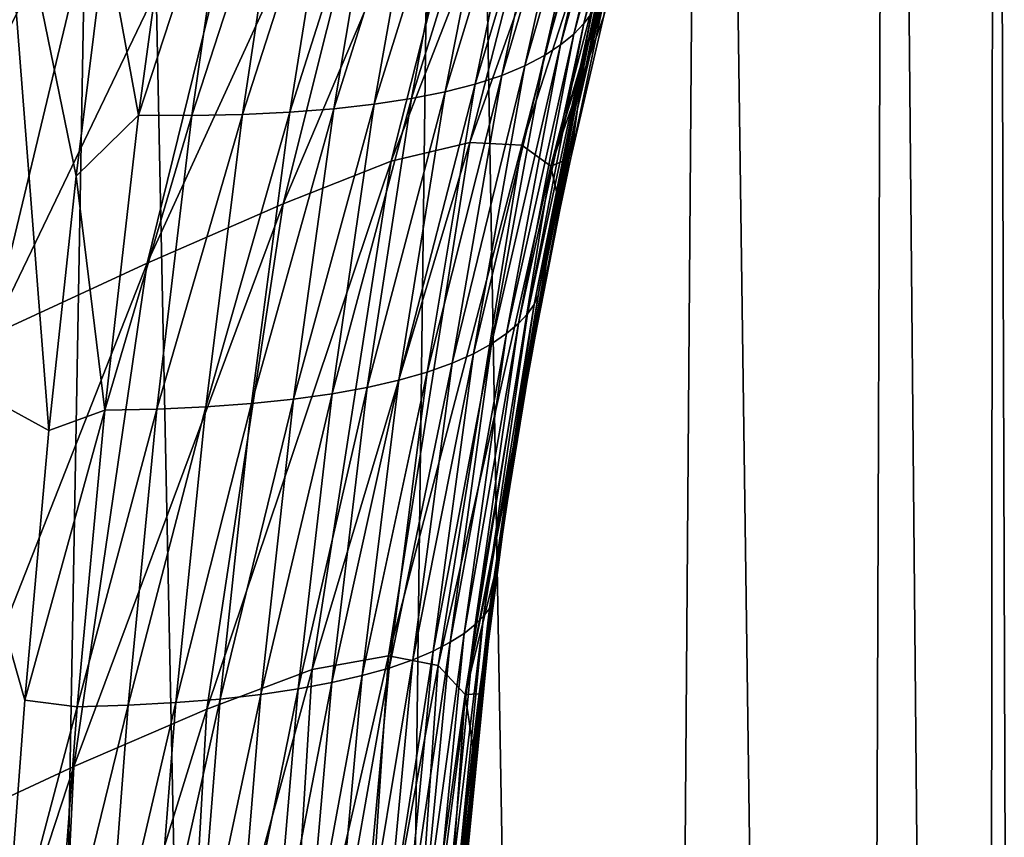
# Model space of a CAD drawing. Header units: millimetres. Extents: x -105 to 105, y -92 to 30.
# Tile 127 of 247: x 8.57 to 10.21, y -32.08 to -30.72. Entities that reach past the tile are written whole.
import ezdxf

# ---------------------------------------------------------------- set-up
doc = ezdxf.new("R2010")
doc.units = ezdxf.units.MM
doc.header["$LTSCALE"] = 59.53398
for name, color, linetype in [('14', 7, 'CONTINUOUS'), ('15', 7, 'CONTINUOUS'), ('160', 7, 'CONTINUOUS'), ('161', 7, 'CONTINUOUS'), ('23', 7, 'CONTINUOUS'), ('9', 7, 'CONTINUOUS')]:
    doc.layers.add(name, color=color, linetype=linetype)

msp = doc.modelspace()

# ---------------------------------------------------------------- linework, layer by layer
at = {"layer": '14', "color": 7, "linetype": 'CONTINUOUS'}
for points in [[(9.5218, -30.7051, 67.1255), (9.6368, -30.244, 67.1261), (9.509, -30.7224, 67.2294), (9.5218, -30.7051, 67.1255)], [(9.509, -30.7224, 67.2294), (9.6368, -30.244, 67.1261), (9.622, -30.2616, 67.2317), (9.509, -30.7224, 67.2294)], [(9.509, -30.7224, 67.2294), (9.622, -30.2616, 67.2317), (9.492, -30.7399, 67.3314), (9.509, -30.7224, 67.2294)], [(9.492, -30.7399, 67.3314), (9.622, -30.2616, 67.2317), (9.6027, -30.2791, 67.3354), (9.492, -30.7399, 67.3314)], [(9.492, -30.7399, 67.3314), (9.6027, -30.2791, 67.3354), (9.4702, -30.7576, 67.4316), (9.492, -30.7399, 67.3314)], [(9.4702, -30.7576, 67.4316), (9.6027, -30.2791, 67.3354), (9.5785, -30.2967, 67.4373), (9.4702, -30.7576, 67.4316)], [(9.4702, -30.7576, 67.4316), (9.5785, -30.2967, 67.4373), (9.4433, -30.7754, 67.53), (9.4702, -30.7576, 67.4316)], [(9.4433, -30.7754, 67.53), (9.5785, -30.2967, 67.4373), (9.5489, -30.3141, 67.5373), (9.4433, -30.7754, 67.53)], [(9.4433, -30.7754, 67.53), (9.5489, -30.3141, 67.5373), (9.4109, -30.7925, 67.6262), (9.4433, -30.7754, 67.53)], [(9.4109, -30.7925, 67.6262), (9.5489, -30.3141, 67.5373), (9.5135, -30.3304, 67.6351), (9.4109, -30.7925, 67.6262)], [(9.3726, -30.8085, 67.72), (9.4719, -30.3452, 67.7304), (9.3284, -30.823, 67.8113), (9.3726, -30.8085, 67.72)], [(9.3284, -30.823, 67.8113), (9.4719, -30.3452, 67.7304), (9.424, -30.3582, 67.8228), (9.3284, -30.823, 67.8113)], [(9.4109, -30.7925, 67.6262), (9.5135, -30.3304, 67.6351), (9.3726, -30.8085, 67.72), (9.4109, -30.7925, 67.6262)], [(9.3726, -30.8085, 67.72), (9.5135, -30.3304, 67.6351), (9.4719, -30.3452, 67.7304), (9.3726, -30.8085, 67.72)], [(9.3284, -30.823, 67.8113), (9.424, -30.3582, 67.8228), (9.2782, -30.8359, 67.8997), (9.3284, -30.823, 67.8113)], [(9.2782, -30.8359, 67.8997), (9.424, -30.3582, 67.8228), (9.37, -30.369, 67.9122), (9.2782, -30.8359, 67.8997)], [(9.2221, -30.8471, 67.9853), (9.31, -30.3777, 67.9984), (9.1604, -30.8565, 68.0679), (9.2221, -30.8471, 67.9853)], [(9.1604, -30.8565, 68.0679), (9.31, -30.3777, 67.9984), (9.2443, -30.3845, 68.0813), (9.1604, -30.8565, 68.0679)], [(9.2782, -30.8359, 67.8997), (9.37, -30.369, 67.9122), (9.2221, -30.8471, 67.9853), (9.2782, -30.8359, 67.8997)], [(9.2221, -30.8471, 67.9853), (9.37, -30.369, 67.9122), (9.31, -30.3777, 67.9984), (9.2221, -30.8471, 67.9853)], [(8.7141, -30.5781, 68.4957), (8.7683, -30.8748, 68.4281), (8.8352, -30.3866, 68.4415), (8.7141, -30.5781, 68.4957)], [(8.7683, -30.8748, 68.4281), (8.9269, -30.3904, 68.377), (8.8352, -30.3866, 68.4415), (8.7683, -30.8748, 68.4281)], [(8.8573, -30.8751, 68.3635), (8.9269, -30.3904, 68.377), (8.7683, -30.8748, 68.4281), (8.8573, -30.8751, 68.3635)], [(8.8573, -30.8751, 68.3635), (9.0141, -30.3922, 68.3087), (8.9269, -30.3904, 68.377), (8.8573, -30.8751, 68.3635)], [(8.9413, -30.8735, 68.2952), (9.0141, -30.3922, 68.3087), (8.8573, -30.8751, 68.3635), (8.9413, -30.8735, 68.2952)], [(9.02, -30.8698, 68.2231), (9.0963, -30.3918, 68.2367), (8.9413, -30.8735, 68.2952), (9.02, -30.8698, 68.2231)], [(8.9413, -30.8735, 68.2952), (9.0963, -30.3918, 68.2367), (9.0141, -30.3922, 68.3087), (8.9413, -30.8735, 68.2952)], [(9.0931, -30.8641, 68.1473), (9.1731, -30.3892, 68.1609), (9.02, -30.8698, 68.2231), (9.0931, -30.8641, 68.1473)], [(9.02, -30.8698, 68.2231), (9.1731, -30.3892, 68.1609), (9.0963, -30.3918, 68.2367), (9.02, -30.8698, 68.2231)], [(9.1604, -30.8565, 68.0679), (9.2443, -30.3845, 68.0813), (9.0931, -30.8641, 68.1473), (9.1604, -30.8565, 68.0679)], [(9.0931, -30.8641, 68.1473), (9.2443, -30.3845, 68.0813), (9.1731, -30.3892, 68.1609), (9.0931, -30.8641, 68.1473)], [(8.7141, -30.5781, 68.4957), (8.6646, -30.9762, 68.4846), (8.7683, -30.8748, 68.4281), (8.7141, -30.5781, 68.4957)], [(9.513, -30.7646, 66.9111), (9.5501, -30.6017, 66.9117), (9.5298, -30.688, 67.0196), (9.513, -30.7646, 66.9111)], [(9.4326, -31.1739, 67.0132), (9.5298, -30.688, 67.0196), (9.4262, -31.1893, 67.1183), (9.4326, -31.1739, 67.0132)], [(9.4262, -31.1893, 67.1183), (9.5298, -30.688, 67.0196), (9.5218, -30.7051, 67.1255), (9.4262, -31.1893, 67.1183)], [(9.4326, -31.1739, 67.0132), (9.513, -30.7646, 66.9111), (9.5298, -30.688, 67.0196), (9.4326, -31.1739, 67.0132)], [(9.4262, -31.1893, 67.1183), (9.5218, -30.7051, 67.1255), (9.4151, -31.205, 67.2213), (9.4262, -31.1893, 67.1183)], [(9.4151, -31.205, 67.2213), (9.5218, -30.7051, 67.1255), (9.509, -30.7224, 67.2294), (9.4151, -31.205, 67.2213)], [(9.4151, -31.205, 67.2213), (9.509, -30.7224, 67.2294), (9.3999, -31.2212, 67.3224), (9.4151, -31.205, 67.2213)], [(9.3999, -31.2212, 67.3224), (9.509, -30.7224, 67.2294), (9.492, -30.7399, 67.3314), (9.3999, -31.2212, 67.3224)], [(9.3999, -31.2212, 67.3224), (9.492, -30.7399, 67.3314), (9.3801, -31.2379, 67.4217), (9.3999, -31.2212, 67.3224)], [(9.3801, -31.2379, 67.4217), (9.492, -30.7399, 67.3314), (9.4702, -30.7576, 67.4316), (9.3801, -31.2379, 67.4217)], [(9.3801, -31.2379, 67.4217), (9.4702, -30.7576, 67.4316), (9.3554, -31.2548, 67.519), (9.3801, -31.2379, 67.4217)], [(9.3554, -31.2548, 67.519), (9.4702, -30.7576, 67.4316), (9.4433, -30.7754, 67.53), (9.3554, -31.2548, 67.519)], [(9.4791, -30.9267, 66.9099), (9.513, -30.7646, 66.9111), (9.4326, -31.1739, 67.0132), (9.4791, -30.9267, 66.9099)], [(9.3554, -31.2548, 67.519), (9.4433, -30.7754, 67.53), (9.3254, -31.2713, 67.6142), (9.3554, -31.2548, 67.519)], [(9.3254, -31.2713, 67.6142), (9.4433, -30.7754, 67.53), (9.4109, -30.7925, 67.6262), (9.3254, -31.2713, 67.6142)], [(9.3254, -31.2713, 67.6142), (9.4109, -30.7925, 67.6262), (9.2898, -31.2871, 67.7072), (9.3254, -31.2713, 67.6142)], [(9.2898, -31.2871, 67.7072), (9.4109, -30.7925, 67.6262), (9.3726, -30.8085, 67.72), (9.2898, -31.2871, 67.7072)], [(9.2898, -31.2871, 67.7072), (9.3726, -30.8085, 67.72), (9.2486, -31.3019, 67.7978), (9.2898, -31.2871, 67.7072)], [(9.2486, -31.3019, 67.7978), (9.3726, -30.8085, 67.72), (9.3284, -30.823, 67.8113), (9.2486, -31.3019, 67.7978)], [(9.2015, -31.3153, 67.8857), (9.2782, -30.8359, 67.8997), (9.1487, -31.3274, 67.971), (9.2015, -31.3153, 67.8857)], [(9.1487, -31.3274, 67.971), (9.2782, -30.8359, 67.8997), (9.2221, -30.8471, 67.9853), (9.1487, -31.3274, 67.971)], [(9.2486, -31.3019, 67.7978), (9.3284, -30.823, 67.8113), (9.2015, -31.3153, 67.8857), (9.2486, -31.3019, 67.7978)], [(9.2015, -31.3153, 67.8857), (9.3284, -30.823, 67.8113), (9.2782, -30.8359, 67.8997), (9.2015, -31.3153, 67.8857)], [(9.1487, -31.3274, 67.971), (9.2221, -30.8471, 67.9853), (9.0903, -31.338, 68.0534), (9.1487, -31.3274, 67.971)], [(9.0903, -31.338, 68.0534), (9.2221, -30.8471, 67.9853), (9.1604, -30.8565, 68.0679), (9.0903, -31.338, 68.0534)], [(9.0261, -31.3471, 68.1327), (9.0931, -30.8641, 68.1473), (8.9562, -31.3544, 68.2087), (9.0261, -31.3471, 68.1327)], [(8.9562, -31.3544, 68.2087), (9.0931, -30.8641, 68.1473), (9.02, -30.8698, 68.2231), (8.9562, -31.3544, 68.2087)], [(9.0903, -31.338, 68.0534), (9.1604, -30.8565, 68.0679), (9.0261, -31.3471, 68.1327), (9.0903, -31.338, 68.0534)], [(9.0261, -31.3471, 68.1327), (9.1604, -30.8565, 68.0679), (9.0931, -30.8641, 68.1473), (9.0261, -31.3471, 68.1327)], [(8.6646, -30.9762, 68.4846), (8.7123, -31.3653, 68.4143), (8.7683, -30.8748, 68.4281), (8.6646, -30.9762, 68.4846)], [(8.7123, -31.3653, 68.4143), (8.8573, -30.8751, 68.3635), (8.7683, -30.8748, 68.4281), (8.7123, -31.3653, 68.4143)], [(8.7991, -31.3636, 68.3495), (8.8573, -30.8751, 68.3635), (8.7123, -31.3653, 68.4143), (8.7991, -31.3636, 68.3495)], [(8.8804, -31.3599, 68.2809), (8.9413, -30.8735, 68.2952), (8.7991, -31.3636, 68.3495), (8.8804, -31.3599, 68.2809)], [(8.7991, -31.3636, 68.3495), (8.9413, -30.8735, 68.2952), (8.8573, -30.8751, 68.3635), (8.7991, -31.3636, 68.3495)], [(8.9562, -31.3544, 68.2087), (9.02, -30.8698, 68.2231), (8.8804, -31.3599, 68.2809), (8.9562, -31.3544, 68.2087)], [(8.8804, -31.3599, 68.2809), (9.02, -30.8698, 68.2231), (8.9413, -30.8735, 68.2952), (8.8804, -31.3599, 68.2809)], [(9.4338, -31.168, 66.9062), (9.4791, -30.9267, 66.9099), (9.4326, -31.1739, 67.0132), (9.4338, -31.168, 66.9062)], [(8.6646, -30.9762, 68.4846), (8.6196, -31.3992, 68.4727), (8.7123, -31.3653, 68.4143), (8.6646, -30.9762, 68.4846)], [(9.3571, -31.6822, 66.9992), (9.4326, -31.1739, 67.0132), (9.3519, -31.6948, 67.1042), (9.3571, -31.6822, 66.9992)], [(9.3519, -31.6948, 67.1042), (9.4326, -31.1739, 67.0132), (9.4262, -31.1893, 67.1183), (9.3519, -31.6948, 67.1042)], [(9.395, -31.4058, 66.9004), (9.4338, -31.168, 66.9062), (9.3571, -31.6822, 66.9992), (9.395, -31.4058, 66.9004)], [(9.3571, -31.6822, 66.9992), (9.4338, -31.168, 66.9062), (9.4326, -31.1739, 67.0132), (9.3571, -31.6822, 66.9992)], [(9.3519, -31.6948, 67.1042), (9.4262, -31.1893, 67.1183), (9.3421, -31.708, 67.2072), (9.3519, -31.6948, 67.1042)], [(9.3421, -31.708, 67.2072), (9.4262, -31.1893, 67.1183), (9.4151, -31.205, 67.2213), (9.3421, -31.708, 67.2072)], [(9.3421, -31.708, 67.2072), (9.4151, -31.205, 67.2213), (9.3282, -31.7219, 67.3082), (9.3421, -31.708, 67.2072)], [(9.3282, -31.7219, 67.3082), (9.4151, -31.205, 67.2213), (9.3999, -31.2212, 67.3224), (9.3282, -31.7219, 67.3082)], [(9.3282, -31.7219, 67.3082), (9.3999, -31.2212, 67.3224), (9.3097, -31.7364, 67.4072), (9.3282, -31.7219, 67.3082)], [(9.3097, -31.7364, 67.4072), (9.3999, -31.2212, 67.3224), (9.3801, -31.2379, 67.4217), (9.3097, -31.7364, 67.4072)], [(9.3097, -31.7364, 67.4072), (9.3801, -31.2379, 67.4217), (9.2865, -31.7512, 67.5043), (9.3097, -31.7364, 67.4072)], [(9.2865, -31.7512, 67.5043), (9.3801, -31.2379, 67.4217), (9.3554, -31.2548, 67.519), (9.2865, -31.7512, 67.5043)], [(9.2865, -31.7512, 67.5043), (9.3554, -31.2548, 67.519), (9.2582, -31.7659, 67.5992), (9.2865, -31.7512, 67.5043)], [(9.2582, -31.7659, 67.5992), (9.3554, -31.2548, 67.519), (9.3254, -31.2713, 67.6142), (9.2582, -31.7659, 67.5992)], [(9.2582, -31.7659, 67.5992), (9.3254, -31.2713, 67.6142), (9.2245, -31.7803, 67.6919), (9.2582, -31.7659, 67.5992)], [(9.2245, -31.7803, 67.6919), (9.3254, -31.2713, 67.6142), (9.2898, -31.2871, 67.7072), (9.2245, -31.7803, 67.6919)], [(9.2245, -31.7803, 67.6919), (9.2898, -31.2871, 67.7072), (9.1853, -31.794, 67.7822), (9.2245, -31.7803, 67.6919)], [(9.1853, -31.794, 67.7822), (9.2898, -31.2871, 67.7072), (9.2486, -31.3019, 67.7978), (9.1853, -31.794, 67.7822)], [(9.1853, -31.794, 67.7822), (9.2486, -31.3019, 67.7978), (9.1405, -31.8067, 67.8701), (9.1853, -31.794, 67.7822)], [(9.1405, -31.8067, 67.8701), (9.2486, -31.3019, 67.7978), (9.2015, -31.3153, 67.8857), (9.1405, -31.8067, 67.8701)], [(9.09, -31.8183, 67.9553), (9.1487, -31.3274, 67.971), (9.0339, -31.8288, 68.0378), (9.09, -31.8183, 67.9553)], [(9.0339, -31.8288, 68.0378), (9.1487, -31.3274, 67.971), (9.0903, -31.338, 68.0534), (9.0339, -31.8288, 68.0378)], [(9.1405, -31.8067, 67.8701), (9.2015, -31.3153, 67.8857), (9.09, -31.8183, 67.9553), (9.1405, -31.8067, 67.8701)], [(9.09, -31.8183, 67.9553), (9.2015, -31.3153, 67.8857), (9.1487, -31.3274, 67.971), (9.09, -31.8183, 67.9553)], [(9.0339, -31.8288, 68.0378), (9.0903, -31.338, 68.0534), (8.9721, -31.8379, 68.1173), (9.0339, -31.8288, 68.0378)], [(8.9721, -31.8379, 68.1173), (9.0903, -31.338, 68.0534), (9.0261, -31.3471, 68.1327), (8.9721, -31.8379, 68.1173)], [(8.8308, -31.8516, 68.2661), (8.8804, -31.3599, 68.2809), (8.7514, -31.8559, 68.335), (8.8308, -31.8516, 68.2661)], [(8.7514, -31.8559, 68.335), (8.8804, -31.3599, 68.2809), (8.7991, -31.3636, 68.3495), (8.7514, -31.8559, 68.335)], [(8.9044, -31.8456, 68.1935), (8.9562, -31.3544, 68.2087), (8.8308, -31.8516, 68.2661), (8.9044, -31.8456, 68.1935)], [(8.8308, -31.8516, 68.2661), (8.9562, -31.3544, 68.2087), (8.8804, -31.3599, 68.2809), (8.8308, -31.8516, 68.2661)], [(8.9721, -31.8379, 68.1173), (9.0261, -31.3471, 68.1327), (8.9044, -31.8456, 68.1935), (8.9721, -31.8379, 68.1173)], [(8.9044, -31.8456, 68.1935), (9.0261, -31.3471, 68.1327), (8.9562, -31.3544, 68.2087), (8.9044, -31.8456, 68.1935)], [(8.6196, -31.3992, 68.4727), (8.5794, -31.8476, 68.4602), (8.7123, -31.3653, 68.4143), (8.6196, -31.3992, 68.4727)], [(8.5794, -31.8476, 68.4602), (8.6663, -31.8584, 68.4003), (8.7123, -31.3653, 68.4143), (8.5794, -31.8476, 68.4602)], [(8.7514, -31.8559, 68.335), (8.7991, -31.3636, 68.3495), (8.6663, -31.8584, 68.4003), (8.7514, -31.8559, 68.335)], [(8.6663, -31.8584, 68.4003), (8.7991, -31.3636, 68.3495), (8.7123, -31.3653, 68.4143), (8.6663, -31.8584, 68.4003)], [(9.3627, -31.6379, 66.8933), (9.395, -31.4058, 66.9004), (9.3571, -31.6822, 66.9992), (9.3627, -31.6379, 66.8933)], [(9.3362, -31.8637, 66.8849), (9.3627, -31.6379, 66.8933), (9.3571, -31.6822, 66.9992), (9.3362, -31.8637, 66.8849)], [(9.3049, -32.2097, 66.9766), (9.3571, -31.6822, 66.9992), (9.3002, -32.2187, 67.0824), (9.3049, -32.2097, 66.9766)], [(9.3002, -32.2187, 67.0824), (9.3571, -31.6822, 66.9992), (9.3519, -31.6948, 67.1042), (9.3002, -32.2187, 67.0824)], [(9.3049, -32.2097, 66.9766), (9.3362, -31.8637, 66.8849), (9.3571, -31.6822, 66.9992), (9.3049, -32.2097, 66.9766)], [(9.3002, -32.2187, 67.0824), (9.3519, -31.6948, 67.1042), (9.2911, -32.2286, 67.1862), (9.3002, -32.2187, 67.0824)], [(9.2911, -32.2286, 67.1862), (9.3519, -31.6948, 67.1042), (9.3421, -31.708, 67.2072), (9.2911, -32.2286, 67.1862)], [(9.2911, -32.2286, 67.1862), (9.3421, -31.708, 67.2072), (9.2777, -32.2392, 67.2879), (9.2911, -32.2286, 67.1862)], [(9.2777, -32.2392, 67.2879), (9.3421, -31.708, 67.2072), (9.3282, -31.7219, 67.3082), (9.2777, -32.2392, 67.2879)], [(9.2599, -32.2506, 67.3876), (9.3097, -31.7364, 67.4072), (9.2372, -32.2625, 67.4851), (9.2599, -32.2506, 67.3876)], [(9.2372, -32.2625, 67.4851), (9.3097, -31.7364, 67.4072), (9.2865, -31.7512, 67.5043), (9.2372, -32.2625, 67.4851)], [(9.2777, -32.2392, 67.2879), (9.3282, -31.7219, 67.3082), (9.2599, -32.2506, 67.3876), (9.2777, -32.2392, 67.2879)], [(9.2599, -32.2506, 67.3876), (9.3282, -31.7219, 67.3082), (9.3097, -31.7364, 67.4072), (9.2599, -32.2506, 67.3876)], [(9.2372, -32.2625, 67.4851), (9.2865, -31.7512, 67.5043), (9.2096, -32.2745, 67.5805), (9.2372, -32.2625, 67.4851)], [(9.2096, -32.2745, 67.5805), (9.2865, -31.7512, 67.5043), (9.2582, -31.7659, 67.5992), (9.2096, -32.2745, 67.5805)], [(9.2096, -32.2745, 67.5805), (9.2582, -31.7659, 67.5992), (9.1768, -32.2864, 67.6736), (9.2096, -32.2745, 67.5805)], [(9.1768, -32.2864, 67.6736), (9.2582, -31.7659, 67.5992), (9.2245, -31.7803, 67.6919), (9.1768, -32.2864, 67.6736)], [(9.1768, -32.2864, 67.6736), (9.2245, -31.7803, 67.6919), (9.1387, -32.2979, 67.7643), (9.1768, -32.2864, 67.6736)], [(9.1387, -32.2979, 67.7643), (9.2245, -31.7803, 67.6919), (9.1853, -31.794, 67.7822), (9.1387, -32.2979, 67.7643)], [(9.1387, -32.2979, 67.7643), (9.1853, -31.794, 67.7822), (9.0951, -32.3087, 67.8525), (9.1387, -32.2979, 67.7643)], [(9.0951, -32.3087, 67.8525), (9.1853, -31.794, 67.7822), (9.1405, -31.8067, 67.8701), (9.0951, -32.3087, 67.8525)], [(9.0459, -32.3188, 67.9381), (9.09, -31.8183, 67.9553), (8.9911, -32.328, 68.021), (9.0459, -32.3188, 67.9381)], [(8.9911, -32.328, 68.021), (9.09, -31.8183, 67.9553), (9.0339, -31.8288, 68.0378), (8.9911, -32.328, 68.021)], [(9.0951, -32.3087, 67.8525), (9.1405, -31.8067, 67.8701), (9.0459, -32.3188, 67.9381), (9.0951, -32.3087, 67.8525)], [(9.0459, -32.3188, 67.9381), (9.1405, -31.8067, 67.8701), (9.09, -31.8183, 67.9553), (9.0459, -32.3188, 67.9381)], [(8.9911, -32.328, 68.021), (9.0339, -31.8288, 68.0378), (8.9306, -32.3361, 68.1008), (8.9911, -32.328, 68.021)], [(8.9306, -32.3361, 68.1008), (9.0339, -31.8288, 68.0378), (8.9721, -31.8379, 68.1173), (8.9306, -32.3361, 68.1008)], [(8.5794, -31.8476, 68.4602), (8.5442, -32.322, 68.4475), (8.6663, -31.8584, 68.4003), (8.5794, -31.8476, 68.4602)], [(8.8642, -32.3428, 68.1775), (8.9044, -31.8456, 68.1935), (8.7918, -32.3482, 68.2507), (8.8642, -32.3428, 68.1775)], [(8.7918, -32.3482, 68.2507), (8.9044, -31.8456, 68.1935), (8.8308, -31.8516, 68.2661), (8.7918, -32.3482, 68.2507)], [(8.9306, -32.3361, 68.1008), (8.9721, -31.8379, 68.1173), (8.8642, -32.3428, 68.1775), (8.9306, -32.3361, 68.1008)], [(8.8642, -32.3428, 68.1775), (8.9721, -31.8379, 68.1173), (8.9044, -31.8456, 68.1935), (8.8642, -32.3428, 68.1775)], [(8.5442, -32.322, 68.4475), (8.6293, -32.3542, 68.3862), (8.6663, -31.8584, 68.4003), (8.5442, -32.322, 68.4475)], [(8.7135, -32.352, 68.3203), (8.7514, -31.8559, 68.335), (8.6293, -32.3542, 68.3862), (8.7135, -32.352, 68.3203)], [(8.6293, -32.3542, 68.3862), (8.7514, -31.8559, 68.335), (8.6663, -31.8584, 68.4003), (8.6293, -32.3542, 68.3862)], [(8.7918, -32.3482, 68.2507), (8.8308, -31.8516, 68.2661), (8.7135, -32.352, 68.3203), (8.7918, -32.3482, 68.2507)], [(8.7135, -32.352, 68.3203), (8.8308, -31.8516, 68.2661), (8.7514, -31.8559, 68.335), (8.7135, -32.352, 68.3203)], [(9.3153, -32.0821, 66.8751), (9.3362, -31.8637, 66.8849), (9.3049, -32.2097, 66.9766), (9.3153, -32.0821, 66.8751)]]:
    msp.add_3dface(points, dxfattribs=at)
at = {"layer": '15', "color": 7, "linetype": 'CONTINUOUS'}
for points in [[(9.5901, -30.4394, 66.9115), (9.5501, -30.6017, 66.9117), (9.4983, -30.8643, 66.5107), (9.5901, -30.4394, 66.9115)], [(9.5901, -30.4394, 66.9115), (9.4983, -30.8643, 66.5107), (9.5584, -30.6042, 66.5114), (9.5901, -30.4394, 66.9115)], [(9.5584, -30.6042, 66.5114), (9.4983, -30.8643, 66.5107), (9.4873, -30.9458, 66.0772), (9.5584, -30.6042, 66.5114)], [(9.5421, -30.7094, 66.0764), (9.5584, -30.6042, 66.5114), (9.4873, -30.9458, 66.0772), (9.5421, -30.7094, 66.0764)], [(9.5501, -30.6017, 66.9117), (9.513, -30.7646, 66.9111), (9.4983, -30.8643, 66.5107), (9.5501, -30.6017, 66.9117)], [(9.513, -30.7646, 66.9111), (9.4791, -30.9267, 66.9099), (9.4461, -31.1221, 66.509), (9.513, -30.7646, 66.9111)], [(9.513, -30.7646, 66.9111), (9.4461, -31.1221, 66.509), (9.4983, -30.8643, 66.5107), (9.513, -30.7646, 66.9111)], [(9.4983, -30.8643, 66.5107), (9.4461, -31.1221, 66.509), (9.4394, -31.1781, 66.0781), (9.4983, -30.8643, 66.5107)], [(9.4695, -31.0291, 66.0775), (9.4983, -30.8643, 66.5107), (9.4394, -31.1781, 66.0781), (9.4695, -31.0291, 66.0775)], [(9.4873, -30.9458, 66.0772), (9.4983, -30.8643, 66.5107), (9.4695, -31.0291, 66.0775), (9.4873, -30.9458, 66.0772)], [(9.4791, -30.9267, 66.9099), (9.4338, -31.168, 66.9062), (9.4017, -31.3761, 66.5053), (9.4791, -30.9267, 66.9099)], [(9.4791, -30.9267, 66.9099), (9.4017, -31.3761, 66.5053), (9.4461, -31.1221, 66.509), (9.4791, -30.9267, 66.9099)], [(9.4461, -31.1221, 66.509), (9.4017, -31.3761, 66.5053), (9.3639, -31.6247, 66.0802), (9.4461, -31.1221, 66.509)], [(9.3984, -31.4047, 66.0789), (9.4461, -31.1221, 66.509), (9.3639, -31.6247, 66.0802), (9.3984, -31.4047, 66.0789)], [(9.4394, -31.1781, 66.0781), (9.4461, -31.1221, 66.509), (9.3984, -31.4047, 66.0789), (9.4394, -31.1781, 66.0781)], [(9.4338, -31.168, 66.9062), (9.395, -31.4058, 66.9004), (9.3645, -31.6262, 66.5012), (9.4338, -31.168, 66.9062)], [(9.4338, -31.168, 66.9062), (9.3645, -31.6262, 66.5012), (9.4017, -31.3761, 66.5053), (9.4338, -31.168, 66.9062)], [(9.4017, -31.3761, 66.5053), (9.3645, -31.6262, 66.5012), (9.335, -31.8372, 66.082), (9.4017, -31.3761, 66.5053)], [(9.3639, -31.6247, 66.0802), (9.4017, -31.3761, 66.5053), (9.335, -31.8372, 66.082), (9.3639, -31.6247, 66.0802)], [(9.395, -31.4058, 66.9004), (9.3627, -31.6379, 66.8933), (9.3342, -31.8728, 66.4956), (9.395, -31.4058, 66.9004)], [(9.395, -31.4058, 66.9004), (9.3342, -31.8728, 66.4956), (9.3645, -31.6262, 66.5012), (9.395, -31.4058, 66.9004)], [(9.3645, -31.6262, 66.5012), (9.3342, -31.8728, 66.4956), (9.3117, -32.0417, 66.0841), (9.3645, -31.6262, 66.5012)], [(9.3245, -31.9246, 66.0829), (9.3645, -31.6262, 66.5012), (9.3117, -32.0417, 66.0841), (9.3245, -31.9246, 66.0829)], [(9.335, -31.8372, 66.082), (9.3645, -31.6262, 66.5012), (9.3245, -31.9246, 66.0829), (9.335, -31.8372, 66.082)], [(9.3627, -31.6379, 66.8933), (9.3362, -31.8637, 66.8849), (9.3342, -31.8728, 66.4956), (9.3627, -31.6379, 66.8933)], [(9.3362, -31.8637, 66.8849), (9.3153, -32.0821, 66.8751), (9.3104, -32.1164, 66.4889), (9.3362, -31.8637, 66.8849)], [(9.3362, -31.8637, 66.8849), (9.3104, -32.1164, 66.4889), (9.3342, -31.8728, 66.4956), (9.3362, -31.8637, 66.8849)], [(9.3342, -31.8728, 66.4956), (9.3104, -32.1164, 66.4889), (9.294, -32.2393, 66.0863), (9.3342, -31.8728, 66.4956)], [(9.3117, -32.0417, 66.0841), (9.3342, -31.8728, 66.4956), (9.294, -32.2393, 66.0863), (9.3117, -32.0417, 66.0841)]]:
    msp.add_3dface(points, dxfattribs=at)
at = {"layer": '160', "color": 7, "linetype": 'CONTINUOUS'}
for points in [[(10.25, -44.25, -5.5), (10.25, -26.8397, -5.5), (10.1915, -26.8688, -4.4067), (10.25, -44.25, -5.5)], [(10.1753, -44.25, -4.2644), (10.1915, -26.8688, -4.4067), (10.0146, -26.9553, -3.3159), (10.1753, -44.25, -4.2644)], [(10.1753, -44.25, -4.2644), (10.25, -44.25, -5.5), (10.1915, -26.8688, -4.4067), (10.1753, -44.25, -4.2644)], [(9.9521, -44.25, -3.047), (10.0146, -26.9553, -3.3159), (9.7153, -27.0974, -2.2328), (9.9521, -44.25, -3.047)], [(9.9521, -44.25, -3.047), (10.1753, -44.25, -4.2644), (10.0146, -26.9553, -3.3159), (9.9521, -44.25, -3.047)], [(9.584, -44.25, -1.8654), (9.7153, -27.0974, -2.2328), (9.2892, -27.2907, -1.1671), (9.584, -44.25, -1.8654)], [(9.584, -44.25, -1.8654), (9.9521, -44.25, -3.047), (9.7153, -27.0974, -2.2328), (9.584, -44.25, -1.8654)], [(9.0759, -44.25, -0.7366), (9.2892, -27.2907, -1.1671), (8.7338, -27.5272, -0.1349), (9.0759, -44.25, -0.7366)], [(9.0759, -44.25, -0.7366), (9.584, -44.25, -1.8654), (9.2892, -27.2907, -1.1671), (9.0759, -44.25, -0.7366)], [(8.4355, -44.25, 0.3227), (8.7338, -27.5272, -0.1349), (8.0526, -27.7943, 0.8418), (8.4355, -44.25, 0.3227)], [(8.4355, -44.25, 0.3227), (9.0759, -44.25, -0.7366), (8.7338, -27.5272, -0.1349), (8.4355, -44.25, 0.3227)]]:
    msp.add_3dface(points, dxfattribs=at)
at = {"layer": '161', "color": 7, "linetype": 'CONTINUOUS'}
for points in [[(10.25, -44.25, -5.5), (10.1753, -44.25, -6.7356), (10.25, -26.8397, -5.5), (10.25, -44.25, -5.5)], [(10.1753, -44.25, -6.7356), (10.1915, -26.8688, -6.5933), (10.25, -26.8397, -5.5), (10.1753, -44.25, -6.7356)], [(10.1753, -44.25, -6.7356), (10.0146, -26.9553, -7.6841), (10.1915, -26.8688, -6.5933), (10.1753, -44.25, -6.7356)], [(9.9521, -44.25, -7.953), (9.7153, -27.0974, -8.7672), (10.0146, -26.9553, -7.6841), (9.9521, -44.25, -7.953)], [(10.1753, -44.25, -6.7356), (9.9521, -44.25, -7.953), (10.0146, -26.9553, -7.6841), (10.1753, -44.25, -6.7356)], [(9.584, -44.25, -9.1346), (9.2892, -27.2907, -9.8329), (9.7153, -27.0974, -8.7672), (9.584, -44.25, -9.1346)], [(9.9521, -44.25, -7.953), (9.584, -44.25, -9.1346), (9.7153, -27.0974, -8.7672), (9.9521, -44.25, -7.953)], [(9.0759, -44.25, -10.2634), (8.7338, -27.5272, -10.8651), (9.2892, -27.2907, -9.8329), (9.0759, -44.25, -10.2634)], [(9.584, -44.25, -9.1346), (9.0759, -44.25, -10.2634), (9.2892, -27.2907, -9.8329), (9.584, -44.25, -9.1346)], [(8.4355, -44.25, -11.3227), (8.0526, -27.7943, -11.8418), (8.7338, -27.5272, -10.8651), (8.4355, -44.25, -11.3227)], [(9.0759, -44.25, -10.2634), (8.4355, -44.25, -11.3227), (8.7338, -27.5272, -10.8651), (9.0759, -44.25, -10.2634)]]:
    msp.add_3dface(points, dxfattribs=at)
at = {"layer": '23', "color": 7, "linetype": 'CONTINUOUS'}
for points in [[(9.4059, -30.9244, 64.9736), (9.3193, -30.92, 64.3882), (9.6423, -30.0106, 64.8947), (9.4059, -30.9244, 64.9736)], [(9.6423, -30.0106, 64.8947), (9.3193, -30.92, 64.3882), (9.5496, -30.0228, 64.2772), (9.6423, -30.0106, 64.8947)], [(9.6962, -30.0267, 65.497), (9.4059, -30.9244, 64.9736), (9.6423, -30.0106, 64.8947), (9.6962, -30.0267, 65.497)], [(9.3193, -30.92, 64.3882), (9.1884, -30.9511, 63.789), (9.5496, -30.0228, 64.2772), (9.3193, -30.92, 64.3882)], [(9.5496, -30.0228, 64.2772), (9.1884, -30.9511, 63.789), (9.4127, -30.0678, 63.65), (9.5496, -30.0228, 64.2772)], [(9.4541, -30.9592, 65.5394), (9.4059, -30.9244, 64.9736), (9.6962, -30.0267, 65.497), (9.4541, -30.9592, 65.5394)], [(9.7165, -30.0761, 66.0757), (9.4541, -30.9592, 65.5394), (9.6962, -30.0267, 65.497), (9.7165, -30.0761, 66.0757)], [(9.1884, -30.9511, 63.789), (9.0088, -31.0223, 63.1837), (9.4127, -30.0678, 63.65), (9.1884, -30.9511, 63.789)], [(9.4127, -30.0678, 63.65), (9.0088, -31.0223, 63.1837), (9.2273, -30.1497, 63.0205), (9.4127, -30.0678, 63.65)], [(9.7165, -30.0761, 66.0757), (9.6667, -30.2418, 66.0758), (9.4541, -30.9592, 65.5394), (9.7165, -30.0761, 66.0757)], [(9.0088, -31.0223, 63.1837), (8.7826, -31.121, 62.5911), (9.2273, -30.1497, 63.0205), (9.0088, -31.0223, 63.1837)], [(9.2273, -30.1497, 63.0205), (8.7826, -31.121, 62.5911), (8.9952, -30.2574, 62.4054), (9.2273, -30.1497, 63.0205)], [(9.6667, -30.2418, 66.0758), (9.6023, -30.4731, 66.076), (9.4541, -30.9592, 65.5394), (9.6667, -30.2418, 66.0758)], [(8.7826, -31.121, 62.5911), (8.5222, -31.2413, 62.0346), (8.9952, -30.2574, 62.4054), (8.7826, -31.121, 62.5911)], [(8.9952, -30.2574, 62.4054), (8.5222, -31.2413, 62.0346), (8.7274, -30.3858, 61.8247), (8.9952, -30.2574, 62.4054)], [(8.5222, -31.2413, 62.0346), (8.2264, -31.3768, 61.5079), (8.7274, -30.3858, 61.8247), (8.5222, -31.2413, 62.0346)], [(8.7274, -30.3858, 61.8247), (8.2264, -31.3768, 61.5079), (8.4233, -30.5287, 61.2746), (8.7274, -30.3858, 61.8247)], [(9.6023, -30.4731, 66.076), (9.5421, -30.7094, 66.0764), (9.4541, -30.9592, 65.5394), (9.6023, -30.4731, 66.076)], [(9.5421, -30.7094, 66.0764), (9.4873, -30.9458, 66.0772), (9.4541, -30.9592, 65.5394), (9.5421, -30.7094, 66.0764)], [(9.1839, -31.7739, 64.4895), (9.0573, -31.7965, 63.9142), (9.3193, -30.92, 64.3882), (9.1839, -31.7739, 64.4895)], [(9.3193, -30.92, 64.3882), (9.0573, -31.7965, 63.9142), (9.1884, -30.9511, 63.789), (9.3193, -30.92, 64.3882)], [(9.4059, -30.9244, 64.9736), (9.1839, -31.7739, 64.4895), (9.3193, -30.92, 64.3882), (9.4059, -30.9244, 64.9736)], [(9.2666, -31.7896, 65.0467), (9.1839, -31.7739, 64.4895), (9.4059, -30.9244, 64.9736), (9.2666, -31.7896, 65.0467)], [(9.4541, -30.9592, 65.5394), (9.2666, -31.7896, 65.0467), (9.4059, -30.9244, 64.9736), (9.4541, -30.9592, 65.5394)], [(9.0573, -31.7965, 63.9142), (8.8821, -31.8626, 63.3291), (9.1884, -30.9511, 63.789), (9.0573, -31.7965, 63.9142)], [(9.1884, -30.9511, 63.789), (8.8821, -31.8626, 63.3291), (9.0088, -31.0223, 63.1837), (9.1884, -30.9511, 63.789)], [(9.4873, -30.9458, 66.0772), (9.4695, -31.0291, 66.0775), (9.4541, -30.9592, 65.5394), (9.4873, -30.9458, 66.0772)], [(9.3114, -31.8379, 65.5803), (9.2666, -31.7896, 65.0467), (9.4541, -30.9592, 65.5394), (9.3114, -31.8379, 65.5803)], [(9.4695, -31.0291, 66.0775), (9.3114, -31.8379, 65.5803), (9.4541, -30.9592, 65.5394), (9.4695, -31.0291, 66.0775)], [(8.8821, -31.8626, 63.3291), (8.6609, -31.9578, 62.7549), (9.0088, -31.0223, 63.1837), (8.8821, -31.8626, 63.3291)], [(9.0088, -31.0223, 63.1837), (8.6609, -31.9578, 62.7549), (8.7826, -31.121, 62.5911), (9.0088, -31.0223, 63.1837)], [(9.4695, -31.0291, 66.0775), (9.4394, -31.1781, 66.0781), (9.3114, -31.8379, 65.5803), (9.4695, -31.0291, 66.0775)], [(8.6609, -31.9578, 62.7549), (8.4074, -32.0757, 62.2181), (8.7826, -31.121, 62.5911), (8.6609, -31.9578, 62.7549)], [(8.7826, -31.121, 62.5911), (8.4074, -32.0757, 62.2181), (8.5222, -31.2413, 62.0346), (8.7826, -31.121, 62.5911)], [(9.4394, -31.1781, 66.0781), (9.3984, -31.4047, 66.0789), (9.3114, -31.8379, 65.5803), (9.4394, -31.1781, 66.0781)], [(9.3984, -31.4047, 66.0789), (9.3639, -31.6247, 66.0802), (9.3114, -31.8379, 65.5803), (9.3984, -31.4047, 66.0789)], [(9.3639, -31.6247, 66.0802), (9.335, -31.8372, 66.082), (9.3114, -31.8379, 65.5803), (9.3639, -31.6247, 66.0802)], [(9.136, -32.4996, 64.5833), (9.0125, -32.5229, 64.0266), (9.1839, -31.7739, 64.4895), (9.136, -32.4996, 64.5833)], [(9.1839, -31.7739, 64.4895), (9.0125, -32.5229, 64.0266), (9.0573, -31.7965, 63.9142), (9.1839, -31.7739, 64.4895)], [(9.2666, -31.7896, 65.0467), (9.136, -32.4996, 64.5833), (9.1839, -31.7739, 64.4895), (9.2666, -31.7896, 65.0467)], [(9.0125, -32.5229, 64.0266), (8.8412, -32.5931, 63.4564), (9.0573, -31.7965, 63.9142), (9.0125, -32.5229, 64.0266)], [(9.0573, -31.7965, 63.9142), (8.8412, -32.5931, 63.4564), (8.8821, -31.8626, 63.3291), (9.0573, -31.7965, 63.9142)], [(9.2164, -32.5174, 65.1179), (9.136, -32.4996, 64.5833), (9.2666, -31.7896, 65.0467), (9.2164, -32.5174, 65.1179)], [(9.3114, -31.8379, 65.5803), (9.2164, -32.5174, 65.1179), (9.2666, -31.7896, 65.0467), (9.3114, -31.8379, 65.5803)], [(9.26, -32.5706, 65.6253), (9.2164, -32.5174, 65.1179), (9.3114, -31.8379, 65.5803), (9.26, -32.5706, 65.6253)], [(9.3245, -31.9246, 66.0829), (9.26, -32.5706, 65.6253), (9.3114, -31.8379, 65.5803), (9.3245, -31.9246, 66.0829)], [(9.335, -31.8372, 66.082), (9.3245, -31.9246, 66.0829), (9.3114, -31.8379, 65.5803), (9.335, -31.8372, 66.082)], [(8.8412, -32.5931, 63.4564), (8.625, -32.6942, 62.8951), (8.8821, -31.8626, 63.3291), (8.8412, -32.5931, 63.4564)], [(8.8821, -31.8626, 63.3291), (8.625, -32.6942, 62.8951), (8.6609, -31.9578, 62.7549), (8.8821, -31.8626, 63.3291)], [(9.3245, -31.9246, 66.0829), (9.3117, -32.0417, 66.0841), (9.26, -32.5706, 65.6253), (9.3245, -31.9246, 66.0829)], [(8.625, -32.6942, 62.8951), (8.3785, -32.8191, 62.3727), (8.6609, -31.9578, 62.7549), (8.625, -32.6942, 62.8951)], [(8.6609, -31.9578, 62.7549), (8.3785, -32.8191, 62.3727), (8.4074, -32.0757, 62.2181), (8.6609, -31.9578, 62.7549)], [(9.3117, -32.0417, 66.0841), (9.294, -32.2393, 66.0863), (9.26, -32.5706, 65.6253), (9.3117, -32.0417, 66.0841)]]:
    msp.add_3dface(points, dxfattribs=at)
at = {"layer": '9', "color": 7, "linetype": 'CONTINUOUS'}
for points in [[(8.5381, -30.3588, 68.6244), (8.4209, -31.2903, 68.6049), (8.6196, -31.3992, 68.4727), (8.5381, -30.3588, 68.6244)], [(8.7141, -30.5781, 68.4957), (8.5381, -30.3588, 68.6244), (8.6646, -30.9762, 68.4846), (8.7141, -30.5781, 68.4957)], [(8.6646, -30.9762, 68.4846), (8.5381, -30.3588, 68.6244), (8.6196, -31.3992, 68.4727), (8.6646, -30.9762, 68.4846)], [(8.6196, -31.3992, 68.4727), (8.4209, -31.2903, 68.6049), (8.5794, -31.8476, 68.4602), (8.6196, -31.3992, 68.4727)], [(8.5794, -31.8476, 68.4602), (8.4209, -31.2903, 68.6049), (8.5442, -32.322, 68.4475), (8.5794, -31.8476, 68.4602)]]:
    msp.add_3dface(points, dxfattribs=at)

doc.saveas('drawing.dxf')
